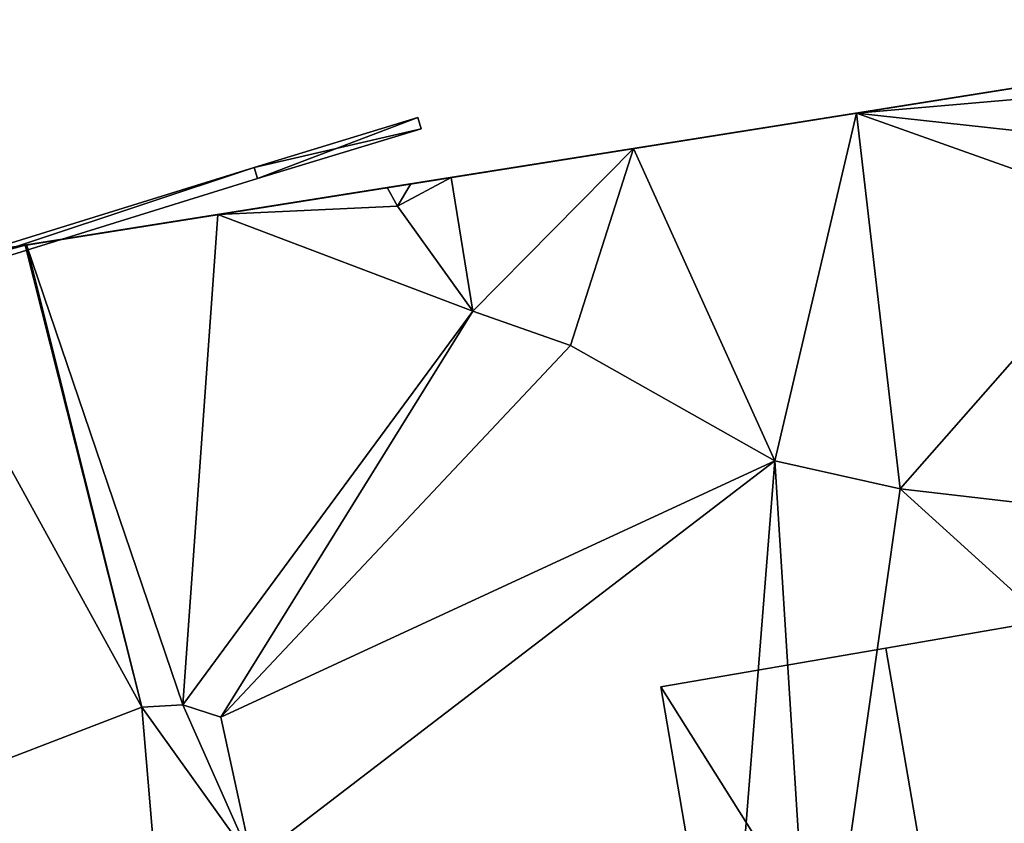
# Model space of a CAD drawing. Header units: inches. Extents: x 573046 to 573309, y 6670408 to 6670677.
# Tile 88 of 111: x 573164 to 573181, y 6670646 to 6670660. Entities that reach past the tile are written whole.
import ezdxf

# ---------------------------------------------------------------- set-up
doc = ezdxf.new("R2010")
doc.units = ezdxf.units.IN
doc.header["$MEASUREMENT"] = 0
for name, color, linetype in [('Bygning', 10, 'Continuous'), ('Objekter_Gjerde', 10, 'Continuous'), ('Terreng_ortofoto', 10, 'Continuous')]:
    doc.layers.add(name, color=color, linetype=linetype)

msp = doc.modelspace()

# ---------------------------------------------------------------- linework, layer by layer
at = {"layer": 'Terreng_ortofoto'}
for points in [[(573063.36, 6670640.044, 213.26), (573270.643, 6670672.982, 219), (573292.127, 6670676.396, 220.205)], [(573063.36, 6670640.044, 213.26), (573219.599, 6670664.87, 221.75), (573270.643, 6670672.982, 219)], [(573063.36, 6670640.044, 213.26), (573191.031, 6670660.33, 221.728), (573219.599, 6670664.87, 221.75)], [(573170.203, 6670657.02, 220.975), (573191.031, 6670660.33, 221.728), (573063.36, 6670640.044, 213.26)], [(573170.203, 6670657.02, 220.975), (573182.776, 6670659.018, 221.039), (573191.031, 6670660.33, 221.728)], [(573170.203, 6670657.02, 220.975), (573174.415, 6670657.689, 221.01), (573182.776, 6670659.018, 221.039)], [(573178.224, 6670658.294, 221.02), (573182.776, 6670659.018, 221.039), (573174.415, 6670657.689, 221.01)], [(573178.224, 6670658.294, 221.02), (573182.013, 6670658.896, 221.03), (573182.776, 6670659.018, 221.039)], [(573178.224, 6670658.294, 221.02), (573182.237, 6670658.641, 221.024), (573182.013, 6670658.896, 221.03)], [(573178.224, 6670658.294, 221.02), (573182.754, 6670657.797, 220.997), (573182.237, 6670658.641, 221.024)], [(573178.224, 6670658.294, 221.02), (573174.415, 6670657.689, 221.01), (573176.83, 6670652.35, 221)], [(573178.224, 6670658.294, 221.02), (573176.83, 6670652.35, 221), (573178.97, 6670651.87, 221)], [(573178.224, 6670658.294, 221.02), (573178.97, 6670651.87, 221), (573183.096, 6670656.56, 220.962)], [(573178.224, 6670658.294, 221.02), (573183.096, 6670656.56, 220.962), (573182.754, 6670657.797, 220.997)], [(573170.203, 6670657.02, 220.975), (573170.607, 6670657.084, 221), (573174.415, 6670657.689, 221.01)], [(573170.607, 6670657.084, 221), (573171.296, 6670657.193, 221.002), (573174.415, 6670657.689, 221.01)], [(573171.67, 6670654.91, 221), (573174.415, 6670657.689, 221.01), (573171.296, 6670657.193, 221.002)], [(573171.67, 6670654.91, 221), (573173.34, 6670654.32, 221), (573174.415, 6670657.689, 221.01)], [(573173.34, 6670654.32, 221), (573176.83, 6670652.35, 221), (573174.415, 6670657.689, 221.01)], [(573170.38, 6670656.7, 221), (573171.296, 6670657.193, 221.002), (573170.607, 6670657.084, 221)], [(573170.38, 6670656.7, 221), (573171.67, 6670654.91, 221), (573171.296, 6670657.193, 221.002)], [(573170.38, 6670656.7, 221), (573170.607, 6670657.084, 221), (573170.203, 6670657.02, 220.975)], [(573152.968, 6670654.281, 219.953), (573170.203, 6670657.02, 220.975), (573063.36, 6670640.044, 213.26)], [(573152.968, 6670654.281, 219.953), (573164.018, 6670656.037, 220.603), (573170.203, 6670657.02, 220.975)], [(573170.203, 6670657.02, 220.975), (573164.018, 6670656.037, 220.603), (573167.313, 6670656.56, 220.802)], [(573170.38, 6670656.7, 221), (573170.203, 6670657.02, 220.975), (573167.313, 6670656.56, 220.802)], [(573170.38, 6670656.7, 221), (573167.313, 6670656.56, 220.802), (573171.67, 6670654.91, 221)], [(573167.313, 6670656.56, 220.802), (573164.018, 6670656.037, 220.603), (573164.038, 6670656.04, 220.604)], [(573167.313, 6670656.56, 220.802), (573164.038, 6670656.04, 220.604), (573166.71, 6670648.18, 220)], [(573167.313, 6670656.56, 220.802), (573166.71, 6670648.18, 220), (573171.67, 6670654.91, 221)], [(573183.096, 6670656.56, 220.962), (573178.97, 6670651.87, 221), (573181.77, 6670651.55, 221)], [(573152.968, 6670654.281, 219.953), (573161.904, 6670655.701, 220.462), (573164.018, 6670656.037, 220.603)], [(573164.018, 6670656.037, 220.603), (573161.904, 6670655.701, 220.462), (573161.971, 6670655.471, 220.479)], [(573164.018, 6670656.037, 220.603), (573161.971, 6670655.471, 220.479), (573166.01, 6670648.14, 220)], [(573164.018, 6670656.037, 220.603), (573166.01, 6670648.14, 220), (573164.038, 6670656.04, 220.604)], [(573164.038, 6670656.04, 220.604), (573166.01, 6670648.14, 220), (573166.71, 6670648.18, 220)], [(573161.971, 6670655.471, 220.479), (573162.31, 6670646.72, 220), (573166.01, 6670648.14, 220)], [(573166.71, 6670648.18, 220), (573167.36, 6670647.97, 220), (573171.67, 6670654.91, 221)], [(573167.36, 6670647.97, 220), (573173.34, 6670654.32, 221), (573171.67, 6670654.91, 221)], [(573167.36, 6670647.97, 220), (573176.83, 6670652.35, 221), (573173.34, 6670654.32, 221)], [(573167.9, 6670645.51, 220), (573176.83, 6670652.35, 221), (573167.36, 6670647.97, 220)], [(573175.94, 6670641.13, 220), (573176.83, 6670652.35, 221), (573167.9, 6670645.51, 220)], [(573175.94, 6670641.13, 220), (573177.51, 6670641.6, 220), (573176.83, 6670652.35, 221)], [(573177.51, 6670641.6, 220), (573178.97, 6670651.87, 221), (573176.83, 6670652.35, 221)], [(573177.51, 6670641.6, 220), (573184.576, 6670646.793, 220.525), (573178.97, 6670651.87, 221)], [(573184.576, 6670646.793, 220.525), (573181.77, 6670651.55, 221), (573178.97, 6670651.87, 221)], [(573166.41, 6670643.42, 220), (573166.01, 6670648.14, 220), (573162.31, 6670646.72, 220)], [(573167.9, 6670645.51, 220), (573166.71, 6670648.18, 220), (573166.01, 6670648.14, 220)], [(573166.41, 6670643.42, 220), (573167.9, 6670645.51, 220), (573166.01, 6670648.14, 220)], [(573167.9, 6670645.51, 220), (573167.36, 6670647.97, 220), (573166.71, 6670648.18, 220)], [(573177.51, 6670641.6, 220), (573183.8, 6670641.67, 220), (573184.576, 6670646.793, 220.525)], [(573166.41, 6670643.42, 220), (573162.31, 6670646.72, 220), (573160.23, 6670639.91, 220)]]:
    msp.add_3dface(points, dxfattribs=at)

# ---------------------------------------------------------------- meshes
at = {"layer": 'Bygning', "color": 74, "true_color": 0x55aa00}
mesh = msp.add_polyface(dxfattribs=at)
corners = [(573182.55, 6670649.811, 221.71), (573182.55, 6670649.811, 220.823), (573178.73, 6670649.15, 220.736), (573178.73, 6670649.15, 224.44)]
mesh.append_faces([[corners[k] for k in face] for face in [(3, 0, 2), (0, 1, 2)]])
mesh = msp.add_polyface(dxfattribs=at)
corners = [(573180.33, 6670639.84, 224.44), (573182.55, 6670649.811, 221.71), (573178.73, 6670649.15, 224.44), (573184.15, 6670640.49, 221.71)]
mesh.append_faces([[corners[k] for k in face] for face in [(0, 3, 1), (0, 1, 2)]])
mesh = msp.add_polyface(dxfattribs=at)
corners = [(573174.88, 6670648.49, 221.71), (573178.73, 6670649.15, 220.736), (573174.88, 6670648.49, 220.678), (573178.73, 6670649.15, 224.44)]
mesh.append_faces([[corners[k] for k in face] for face in [(0, 3, 1), (0, 1, 2)]])
mesh = msp.add_polyface(dxfattribs=at)
corners = [(573174.88, 6670648.49, 221.71), (573176.48, 6670639.17, 221.71), (573180.33, 6670639.84, 224.44), (573178.73, 6670649.15, 224.44)]
mesh.append_faces([[corners[k] for k in face] for face in [(3, 0, 2), (0, 1, 2)]])
mesh = msp.add_polyface(dxfattribs=at)
corners = [(573176.48, 6670639.17, 221.71), (573174.88, 6670648.49, 220.678), (573176.48, 6670639.17, 219.656), (573174.88, 6670648.49, 221.71)]
mesh.append_faces([[corners[k] for k in face] for face in [(0, 3, 1), (0, 1, 2)]])
at = {"layer": 'Objekter_Gjerde', "color": 24, "true_color": 0xaa170d}
mesh = msp.add_polyface(dxfattribs=at)
corners = [(573170.788, 6670658.025, 222.106), (573170.73, 6670658.216, 222.106), (573167.931, 6670657.366, 221.99), (573158.307, 6670654.377, 221.31), (573149.89, 6670651.776, 220.71), (573149.95, 6670651.584, 220.71), (573158.413, 6670654.201, 221.31), (573167.989, 6670657.174, 221.99), (573167.989, 6670657.174, 220.82), (573170.73, 6670658.216, 220.96), (573167.931, 6670657.366, 220.806), (573170.788, 6670658.025, 220.973), (573158.307, 6670654.377, 220.261), (573149.89, 6670651.776, 219.791), (573149.95, 6670651.584, 219.794), (573158.413, 6670654.201, 220.261)]
mesh.append_faces([[corners[k] for k in face] for face in [(5, 4, 14), (4, 13, 14), (5, 4, 14), (4, 13, 14), (4, 3, 12), (4, 12, 13), (4, 3, 12), (4, 12, 13), (6, 5, 15), (5, 14, 15), (6, 5, 15), (5, 14, 15), (7, 6, 8), (6, 15, 8), (7, 6, 8), (6, 15, 8), (3, 2, 10), (3, 10, 12), (3, 2, 10), (3, 10, 12), (2, 1, 9), (2, 9, 10), (2, 1, 9), (2, 9, 10), (0, 7, 11), (7, 8, 11), (0, 7, 11), (7, 8, 11), (1, 0, 11), (1, 11, 9), (1, 0, 11), (1, 11, 9), (8, 10, 15), (12, 14, 15), (10, 12, 15), (12, 13, 14), (11, 9, 8), (8, 9, 10), (7, 2, 6), (7, 0, 2), (3, 5, 6), (2, 3, 6), (3, 4, 5), (0, 1, 2)]], dxfattribs={"color": 25})
mesh = msp.add_polyface(dxfattribs=at)
corners = [(573170.788, 6670658.025, 222.106), (573170.73, 6670658.216, 222.106), (573167.931, 6670657.366, 221.99), (573158.307, 6670654.377, 221.31), (573149.89, 6670651.776, 220.71), (573149.95, 6670651.584, 220.71), (573158.413, 6670654.201, 221.31), (573167.989, 6670657.174, 221.99), (573167.989, 6670657.174, 220.82), (573170.73, 6670658.216, 220.96), (573167.931, 6670657.366, 220.806), (573170.788, 6670658.025, 220.973), (573158.307, 6670654.377, 220.261), (573149.89, 6670651.776, 219.791), (573149.95, 6670651.584, 219.794), (573158.413, 6670654.201, 220.261)]
mesh.append_faces([[corners[k] for k in face] for face in [(5, 4, 14), (4, 13, 14), (5, 4, 14), (4, 13, 14), (4, 3, 12), (4, 12, 13), (4, 3, 12), (4, 12, 13), (6, 5, 15), (5, 14, 15), (6, 5, 15), (5, 14, 15), (7, 6, 8), (6, 15, 8), (7, 6, 8), (6, 15, 8), (3, 2, 10), (3, 10, 12), (3, 2, 10), (3, 10, 12), (2, 1, 9), (2, 9, 10), (2, 1, 9), (2, 9, 10), (0, 7, 11), (7, 8, 11), (0, 7, 11), (7, 8, 11), (1, 0, 11), (1, 11, 9), (1, 0, 11), (1, 11, 9), (8, 10, 15), (12, 14, 15), (10, 12, 15), (12, 13, 14), (11, 9, 8), (8, 9, 10), (7, 2, 6), (7, 0, 2), (3, 5, 6), (2, 3, 6), (3, 4, 5), (0, 1, 2)]])

doc.saveas('drawing.dxf')
